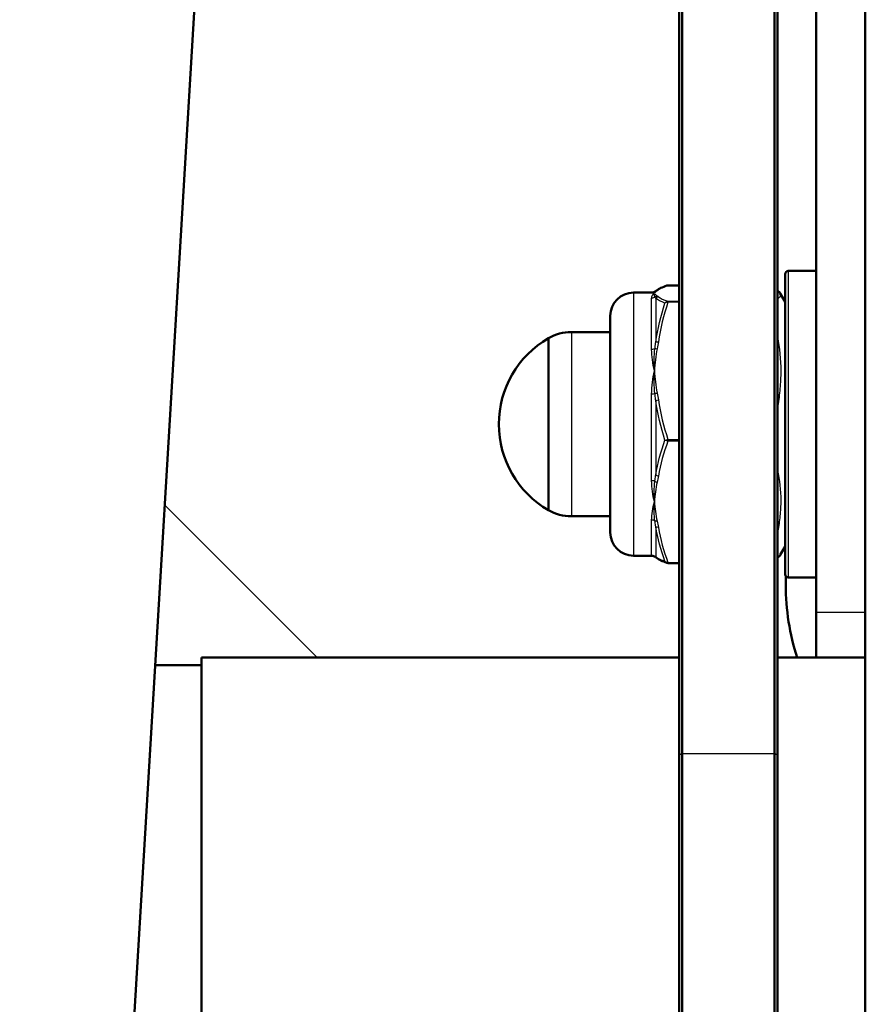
# Model space of a CAD drawing. Header units: millimetres. Extents: x 196 to 2279, y -1387 to 2348.
# Tile 67 of 82: x 365 to 419, y 1624 to 1687. Entities that reach past the tile are written whole.
import ezdxf

# ---------------------------------------------------------------- set-up
doc = ezdxf.new("R2010")
doc.units = ezdxf.units.MM
doc.header["$LTSCALE"] = 0.75
doc.layers.add('Visible', color=7, linetype='Continuous', lineweight=50)
doc.layers.add('Visible Narrow', color=7, linetype='Continuous', lineweight=25)

msp = doc.modelspace()

# ---------------------------------------------------------------- linework, layer by layer
at = {"layer": 'Visible', "extrusion": (0, 1, -2.96628e-13)}
for p, q in [((419.477, 2318.996, 219.695), (419.477, 1507.27, 688.345)), ((406.405, 2196.115, 278.485), (364.848, 1498.805, -556.942)), ((416.302, 1649.18, -558.825), (416.302, 2195.865, 92.688)), ((407.452, 1642.079, -405.734), (407.452, 1742.961, -467.375)), ((407.652, 1743.065, -467.204), (407.652, 1640.07, -404.272)), ((413.602, 1640.07, -404.272), (413.602, 1743.065, -467.204)), ((413.802, 1742.961, -467.375), (413.802, 1642.079, -405.734)), ((414.502, 1671.241, -567.498), (416.302, 1671.241, -567.498)), ((405.712, 1669.841, -567.498), (404.502, 1669.841, -567.498)), ((406.722, 1670.308, -571.429), (407.452, 1670.308, -571.429)), ((414.302, 1669.241, -567.498), (413.986, 1669.789, -567.498)), ((400.486, 1667.291, -567.498), (403.002, 1667.291, -567.498)), ((400.486, 1655.391, -567.498), (403.002, 1655.391, -567.498)), ((414.302, 1653.441, -567.498), (413.986, 1652.894, -567.498)), ((405.712, 1652.841, -567.498), (404.502, 1652.841, -567.498)), ((406.722, 1652.374, -563.566), (407.452, 1652.374, -563.566)), ((414.502, 1651.441, -567.498), (416.302, 1651.441, -567.498)), ((407.452, 1646.266, -415.068), (376.602, 1646.266, -415.068)), ((413.802, 1646.266, -415.068), (419.477, 1646.266, -415.068)), ((376.602, 1645.766, -415.068), (373.606, 1645.766, -415.068))]:
    msp.add_line(p, q, dxfattribs=at)
at = {"layer": 'Visible', "extrusion": (0, -2.96628e-13, -1)}
for centre, radius, start, end in [((-414.502, 1671.041, 567.498), 0.2, 0, 90), ((-404.502, 1668.341, 567.498), 1.5, 0, 90), ((-400.486, 1664.291, 567.498), 3, 60.34021, 90), ((-402.227, 1661.341, 567.498), 6.425, 300.1304, 59.8696), ((-400.486, 1658.391, 567.498), 3, 270, 299.65979), ((-404.502, 1654.341, 567.498), 1.5, 270, 360), ((-414.502, 1651.641, 567.498), 0.2, 270, 0)]:
    msp.add_arc(centre, radius, start, end, dxfattribs=at)
at = {"layer": 'Visible', "extrusion": (-1, 1.37347e-15, -2.28912e-16)}
msp.add_arc((-1661.341, -567.498, -414.302), 9.7, 0, 180, dxfattribs=at)
at = {"layer": 'Visible', "extrusion": (-1, 1.26883e-15, -3.76369e-28)}
msp.add_arc((-1661.341, -567.498, -403.002), 7, 0, 180, dxfattribs=at)
at = {"layer": 'Visible', "extrusion": (1, -1.59826e-15, 4.75366e-28)}
msp.add_arc((1661.341, -567.498, 399.002), 5.557, 0, 180, dxfattribs=at)
at = {"layer": 'Visible', "extrusion": (-1, 0, 0)}
for centre, radius, start, end in [((-1661.341, -569.03, -416.302), 15.875, 18.25869, 40), ((-1633.766, -415.068, -376.602), 12.5, 0, 180)]:
    msp.add_arc(centre, radius, start, end, dxfattribs=at)
at = {"layer": 'Visible', "extrusion": (1, 6.939e-16, 1.28498e-15)}
msp.add_arc((1633.766, -415.068, 407.452), 12.5, 48.31105, 112.04942, dxfattribs=at)
at = {"layer": 'Visible', "extrusion": (-1, 2.64828e-16, 1.07263e-16)}
msp.add_arc((-1633.766, -415.068, -413.802), 12.5, 67.95058, 131.68895, dxfattribs=at)
at = {"layer": 'Visible', "extrusion": (1, 7.33429e-16, 1.21723e-15)}
msp.add_arc((1633.552, -414.938, 407.652), 12.5, 58.57415, 180, dxfattribs=at)
at = {"layer": 'Visible', "extrusion": (-1, -7.10543e-16, -1.20439e-15)}
msp.add_arc((-1633.552, -414.938, -413.602), 12.5, 0, 121.42585, dxfattribs=at)
at = {"layer": 'Visible', "extrusion": (-1, -7.22096e-16, -1.05769e-15)}
msp.add_arc((-1633.552, -414.938, -407.452), 12.3, 0, 68.64371, dxfattribs=at)
at = {"layer": 'Visible', "extrusion": (1, 1.24893e-15, 8.76021e-16)}
msp.add_arc((1633.552, -414.938, 413.802), 12.3, 111.35629, 180, dxfattribs=at)
at = {"layer": 'Visible'}
for points, knots in [([(405.712, 1669.841, -567.496), (405.727, 1669.841, -567.556), (405.746, 1669.843, -567.614), (405.795, 1669.855, -567.727), (405.824, 1669.866, -567.782), (405.854, 1669.886, -567.833)], [0, 0, 0, 0, 0.01837842, 0.01837842, 0.03699925, 0.03699925, 0.03699925, 0.03699925]), ([(405.929, 1669.934, -568.174), (405.942, 1669.941, -568.255), (405.953, 1669.948, -568.335), (405.967, 1669.957, -568.456), (405.972, 1669.96, -568.496), (405.977, 1669.964, -568.547), (405.978, 1669.965, -568.557), (405.979, 1669.965, -568.569), (405.979, 1669.966, -568.571), (405.98, 1669.966, -568.576), (405.98, 1669.966, -568.58), (405.982, 1669.968, -568.608), (405.985, 1669.97, -568.633), (405.986, 1669.971, -568.658)], [0, 0, 0, 0, 0.02440152, 0.02440152, 0.036618, 0.036618, 0.03967352, 0.03967352, 0.04024647, 0.04024647, 0.04132076, 0.04132076, 0.0488412, 0.0488412, 0.0488412, 0.0488412]), ([(406.649, 1670.295, -571.426), (406.67, 1670.303, -571.428), (406.692, 1670.307, -571.429), (406.717, 1670.308, -571.429), (406.719, 1670.308, -571.429), (406.722, 1670.308, -571.429)], [0.000148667, 0.000148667, 0.000148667, 0.000148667, 0.006817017, 0.006817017, 0.007535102, 0.007535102, 0.007535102, 0.007535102]), ([(405.856, 1652.795, -567.157), (405.821, 1652.819, -567.22), (405.785, 1652.831, -567.287), (405.739, 1652.84, -567.403), (405.724, 1652.841, -567.451), (405.712, 1652.841, -567.499)], [0, 0, 0, 0, 0.02265177, 0.02265177, 0.0375754, 0.0375754, 0.0375754, 0.0375754]), ([(405.986, 1652.712, -566.337), (405.985, 1652.713, -566.357), (405.983, 1652.714, -566.378), (405.981, 1652.716, -566.402), (405.981, 1652.716, -566.405), (405.98, 1652.716, -566.415), (405.979, 1652.717, -566.421), (405.977, 1652.719, -566.45), (405.974, 1652.72, -566.473), (405.965, 1652.727, -566.566), (405.956, 1652.733, -566.635), (405.941, 1652.742, -566.743), (405.935, 1652.745, -566.782), (405.929, 1652.748, -566.821)], [0, 0, 0, 0, 0.00609756, 0.00609756, 0.00724082, 0.00724082, 0.00899558, 0.00899558, 0.01601474, 0.01601474, 0.03707499, 0.03707499, 0.04884152, 0.04884152, 0.04884152, 0.04884152]), ([(406.722, 1652.374, -563.566), (406.7, 1652.374, -563.566), (406.677, 1652.378, -563.567), (406.653, 1652.386, -563.569), (406.651, 1652.387, -563.569), (406.648, 1652.388, -563.569)], [0, 0, 0, 0, 0.006658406, 0.006658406, 0.007536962, 0.007536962, 0.007536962, 0.007536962]), ([(415.065, 1646.266, -595.549), (414.589, 1647.779, -596.101), (414.342, 1649.373, -596.679), (414.341, 1651.135, -597.318), (414.345, 1651.322, -597.386), (414.351, 1651.509, -597.454)], [29.8136228, 29.8136228, 29.8136228, 29.8136228, 30.3163957, 30.3163957, 30.3760357, 30.3760357, 30.3760357, 30.3760357])]:
    msp.add_open_spline(points, degree=3, knots=knots, dxfattribs=at)
for points in [[(405.857, 1669.889, -567.838), (405.88, 1669.904, -567.95), (405.904, 1669.92, -568.063), (405.929, 1669.934, -568.174)], [(405.986, 1669.971, -568.658), (406.149, 1670.096, -569.591), (406.375, 1670.195, -570.517), (406.649, 1670.295, -571.426)], [(413.802, 1669.982, -568.746), (413.877, 1669.927, -568.328), (413.94, 1669.867, -567.909), (413.986, 1669.788, -567.491)], [(405.929, 1652.748, -566.821), (405.904, 1652.763, -566.933), (405.88, 1652.778, -567.045), (405.857, 1652.794, -567.157)], [(406.648, 1652.388, -563.574), (406.374, 1652.488, -564.482), (406.149, 1652.587, -565.406), (405.986, 1652.712, -566.337)], [(413.983, 1652.888, -567.467), (413.937, 1652.812, -567.062), (413.874, 1652.753, -566.656), (413.802, 1652.7, -566.25)]]:
    msp.add_open_spline(points, degree=3, dxfattribs=at)
at = {"layer": 'Visible Narrow', "extrusion": (0, 1, -2.96628e-13)}
for p, q in [((407.452, 1670.308, -571.418), (406.722, 1670.308, -571.418)), ((406.722, 1669.279, -561.774), (407.452, 1669.279, -561.774)), ((407.452, 1669.22, -561.693), (406.722, 1669.22, -561.693)), ((406.722, 1660.353, -557.761), (407.452, 1660.353, -557.761)), ((407.452, 1660.254, -557.772), (406.722, 1660.254, -557.772)), ((374.222, 1656.101, -909.939), (384.057, 1646.266, -908.479)), ((406.722, 1652.415, -563.485), (407.452, 1652.415, -563.485)), ((419.477, 1649.18, -558.825), (416.302, 1649.18, -558.825)), ((407.652, 1640.07, -404.272), (407.452, 1639.965, -404.442)), ((407.652, 1640.07, -404.272), (413.602, 1640.07, -404.272)), ((413.802, 1639.965, -404.442), (413.602, 1640.07, -404.272))]:
    msp.add_line(p, q, dxfattribs=at)
at = {"layer": 'Visible Narrow', "extrusion": (1, -1.57001e-15, 2.24287e-16)}
msp.add_arc((1661.341, -567.498, 414.502), 9.9, 0, 180, dxfattribs=at)
at = {"layer": 'Visible Narrow', "extrusion": (1, -1.04492e-15, 3.11043e-28)}
msp.add_arc((1661.341, -567.498, 404.502), 8.5, 0, 180, dxfattribs=at)
at = {"layer": 'Visible Narrow', "extrusion": (0.182291, 0.104298, -0.977697)}
msp.add_arc((1247.666, 1035.965, 803.671), 0.2, 359.99885, 30.33638, dxfattribs=at)
at = {"layer": 'Visible Narrow', "extrusion": (0.137281, 0.105071, -0.984944)}
msp.add_arc((1079.177, 1218.932, 791.296), 0.2, 359.99965, 37.84973, dxfattribs=at)
at = {"layer": 'Visible Narrow', "extrusion": (-1, 1.33227e-13, -2.50484e-12)}
msp.add_arc((-1670.208, -571.429, -406.722), 0.1, 173.91087, 180, dxfattribs=at)
at = {"layer": 'Visible Narrow', "extrusion": (-4.1063e-12, 0.288612, -0.957446)}
msp.add_arc((-405.675, 1435.658, 1022.831), 0.3, 224.99611, 270, dxfattribs=at)
at = {"layer": 'Visible Narrow', "extrusion": (-1, 4.25045e-15, 2.1457e-15)}
msp.add_arc((-1661.341, -567.498, -405.675), 8.5, 124.59661, 163.22512, dxfattribs=at)
at = {"layer": 'Visible Narrow', "extrusion": (-0.182291, 0.104298, -0.977697)}
msp.add_arc((-1650.656, 347.335, 652.561), 0.2, 103.67472, 149.66362, dxfattribs=at)
at = {"layer": 'Visible Narrow', "extrusion": (-0.137281, 0.105071, -0.984944)}
for centre, start, end in [((-1572.483, 584.105, 675.728), 81.18765, 142.15027), ((-1559.375, 573.919, 675.728), 359.99993, 23.11289)]:
    msp.add_arc(centre, 0.2, start, end, dxfattribs=at)
at = {"layer": 'Visible Narrow', "extrusion": (1, -5.47395e-15, -2.97436e-15)}
msp.add_arc((1661.341, -567.498, 405.935), 8.65, 19.97869, 52.19957, dxfattribs=at)
at = {"layer": 'Visible Narrow', "extrusion": (-1, 2.4343e-12, -1.07928e-12)}
msp.add_arc((-1669.179, -561.784, -406.722), 0.1, 113.91087, 173.91086, dxfattribs=at)
at = {"layer": 'Visible Narrow', "extrusion": (1, -1.49274e-15, 4.41674e-28)}
msp.add_arc((1661.341, -567.498, 400.486), 5.95, 0, 180, dxfattribs=at)
at = {"layer": 'Visible Narrow', "extrusion": (0.137281, 0.905522, -0.401477)}
msp.add_arc((-151.713, 172.409, 1790.002), 0.2, 25.55432, 86.51694, dxfattribs=at)
at = {"layer": 'Visible Narrow', "extrusion": (3.16386e-13, 0.82317, -0.567795)}
msp.add_arc((-405.675, 484.954, 1689.789), 0.3, 224.99611, 270, dxfattribs=at)
at = {"layer": 'Visible Narrow', "extrusion": (0.182291, 0.89886, -0.398524)}
msp.add_arc((-66.773, 168.801, 1795.029), 0.2, 39.39041, 85.37932, dxfattribs=at)
at = {"layer": 'Visible Narrow', "extrusion": (-0.182291, 0.89886, -0.398524)}
msp.add_arc((-728.513, 104.525, 1643.919), 0.2, 48.63178, 94.62068, dxfattribs=at)
at = {"layer": 'Visible Narrow', "extrusion": (-3.55815e-12, 0.973479, -0.228778)}
msp.add_arc((-405.675, -163.569, 1747.111), 0.3, 224.99611, 270, dxfattribs=at)
at = {"layer": 'Visible Narrow', "extrusion": (-1, 1.30371e-15, -4.58629e-15)}
msp.add_arc((-1661.341, -567.498, -405.675), 8.5, 64.59661, 103.22512, dxfattribs=at)
at = {"layer": 'Visible Narrow', "extrusion": (-0.137281, 0.905522, -0.401477)}
msp.add_arc((-650.765, 123.565, 1674.434), 0.2, 32.52044, 93.48306, dxfattribs=at)
at = {"layer": 'Visible Narrow', "extrusion": (1, -1.58927e-15, 6.53707e-15)}
msp.add_arc((1661.341, -567.498, 405.935), 8.65, 79.97869, 112.19957, dxfattribs=at)
at = {"layer": 'Visible Narrow', "extrusion": (-1, 2.15184e-12, 1.56852e-12)}
msp.add_arc((-1660.312, -557.853, -406.722), 0.1, 53.91087, 113.91086, dxfattribs=at)
at = {"layer": 'Visible Narrow', "extrusion": (-2.89602e-13, 0.90331, 0.428989)}
msp.add_arc((-405.675, -1216.523, 1257.256), 0.3, 224.99611, 270, dxfattribs=at)
at = {"layer": 'Visible Narrow', "extrusion": (0.182291, 0.794562, 0.579174)}
msp.add_arc((-25.059, -1444.786, 1066.914), 0.2, 51.57997, 97.56888, dxfattribs=at)
at = {"layer": 'Visible Narrow', "extrusion": (0.137281, 0.800451, 0.583466)}
msp.add_arc((-119.982, -1448.04, 1056.49), 0.2, 34.7518, 95.71442, dxfattribs=at)
at = {"layer": 'Visible Narrow', "extrusion": (-1, 0, 0)}
msp.add_arc((-1661.341, -567.498, -405.675), 8.5, 4.59661, 43.22512, dxfattribs=at)
at = {"layer": 'Visible Narrow', "extrusion": (-3.52354e-12, 0.684867, 0.728668)}
msp.add_arc((-405.675, -1590.427, 724.28), 0.3, 224.99611, 270, dxfattribs=at)
at = {"layer": 'Visible Narrow', "extrusion": (0.182291, -0.794562, -0.579174)}
msp.add_arc((765.869, -1339.691, -915.803), 0.2, 97.56888, 143.55778, dxfattribs=at)
at = {"layer": 'Visible Narrow', "extrusion": (1, 5.70601e-15, -3.58355e-15)}
msp.add_arc((1661.341, -567.498, 405.935), 8.65, 139.97869, 172.19957, dxfattribs=at)
at = {"layer": 'Visible Narrow', "extrusion": (0.137281, -0.800451, -0.583466)}
msp.add_arc((679.986, -1367.989, -940.922), 0.2, 95.71442, 156.67704, dxfattribs=at)
at = {"layer": 'Visible Narrow', "extrusion": (1.11917e-13, 0.08014, 0.996784)}
msp.add_arc((-405.675, -1692.677, -432.532), 0.3, 224.99611, 270, dxfattribs=at)
at = {"layer": 'Visible Narrow', "extrusion": (0.182291, -0.104298, 0.977697)}
msp.add_arc((1636.329, 338.951, -652.561), 0.2, 164.34748, 180.00024, dxfattribs=at)
at = {"layer": 'Visible Narrow', "extrusion": (-1, -3.55271e-13, 6.70905e-13)}
msp.add_arc((-1652.474, -563.566, -406.722), 0.1, 0, 53.91086, dxfattribs=at)
at = {"layer": 'Visible Narrow'}
for points, knots in [([(405.675, 1669.48, -565.044), (405.675, 1669.556, -565.299), (405.694, 1669.621, -565.555), (405.724, 1669.673, -565.814), (405.755, 1669.725, -566.073), (405.798, 1669.766, -566.336), (405.848, 1669.793, -566.596)], [0, 0, 0, 0, 0.000794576, 0.000794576, 0.000794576, 0.001593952, 0.001593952, 0.001593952, 0.001593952]), ([(413.802, 1669.682, -565.556), (413.827, 1669.719, -565.9), (413.84, 1669.756, -566.245), (413.84, 1669.793, -566.59), (413.84, 1669.83, -566.936), (413.827, 1669.867, -567.284), (413.802, 1669.904, -567.632)], [0.003950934, 0.003950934, 0.003950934, 0.003950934, 0.005001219, 0.005001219, 0.005001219, 0.006053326, 0.006053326, 0.006053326, 0.006053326]), ([(413.986, 1669.788, -567.491), (414.004, 1669.756, -567.194), (414.013, 1669.725, -566.897), (414.013, 1669.607, -565.789), (413.944, 1669.519, -564.983), (413.811, 1669.428, -564.154), (413.806, 1669.425, -564.127), (413.802, 1669.422, -564.1)], [0.004018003, 0.004018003, 0.004018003, 0.004018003, 0.004914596, 0.004914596, 0.007371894, 0.007371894, 0.007453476, 0.007453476, 0.007453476, 0.007453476]), ([(405.935, 1669.471, -564.542), (405.924, 1669.498, -564.672), (405.911, 1669.523, -564.803), (405.897, 1669.548, -564.933), (405.894, 1669.553, -564.962), (405.89, 1669.558, -564.99), (405.887, 1669.564, -565.019)], [0, 0, 0, 0, 0.0004000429, 0.0004000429, 0.0004000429, 0.0004882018, 0.0004882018, 0.0004882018, 0.0004882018]), ([(405.887, 1666.217, -560.428), (405.902, 1666.334, -560.491), (405.915, 1666.451, -560.555), (405.927, 1666.566, -560.62), (405.93, 1666.592, -560.634), (405.932, 1666.617, -560.648), (405.935, 1666.643, -560.663)], [0, 0, 0, 0, 0.000400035, 0.000400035, 0.000400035, 0.0004882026, 0.0004882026, 0.0004882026, 0.0004882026]), ([(413.802, 1667.049, -560.844), (413.805, 1667.029, -560.835), (413.809, 1667.009, -560.827), (413.941, 1666.257, -560.49), (414.012, 1665.516, -560.16), (414.014, 1664.391, -559.661), (413.997, 1664.013, -559.494), (413.93, 1663.263, -559.163), (413.88, 1662.89, -558.998), (413.811, 1662.491, -558.823), (413.806, 1662.466, -558.812), (413.802, 1662.44, -558.801)], [0.002372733, 0.002372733, 0.002372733, 0.002372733, 0.002438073, 0.002438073, 0.004876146, 0.004876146, 0.006095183, 0.006095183, 0.007314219, 0.007314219, 0.007398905, 0.007398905, 0.007398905, 0.007398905]), ([(413.802, 1663.828, -559.302), (413.827, 1664.147, -559.443), (413.84, 1664.468, -559.586), (413.84, 1664.788, -559.728), (413.84, 1665.108, -559.87), (413.827, 1665.426, -560.011), (413.802, 1665.743, -560.151)], [0.003927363, 0.003927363, 0.003927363, 0.003927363, 0.004971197, 0.004971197, 0.004971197, 0.006014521, 0.006014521, 0.006014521, 0.006014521]), ([(405.675, 1663.286, -559.223), (405.675, 1663.545, -559.284), (405.694, 1663.799, -559.356), (405.724, 1664.049, -559.44), (405.755, 1664.3, -559.525), (405.798, 1664.547, -559.621), (405.848, 1664.786, -559.727)], [0, 0, 0, 0, 0.000794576, 0.000794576, 0.000794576, 0.001593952, 0.001593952, 0.001593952, 0.001593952]), ([(405.935, 1662.847, -558.98), (405.924, 1662.973, -559.021), (405.911, 1663.098, -559.064), (405.897, 1663.223, -559.108), (405.894, 1663.251, -559.118), (405.89, 1663.278, -559.128), (405.887, 1663.306, -559.137)], [0, 0, 0, 0, 0.0004000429, 0.0004000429, 0.0004000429, 0.0004882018, 0.0004882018, 0.0004882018, 0.0004882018]), ([(406.722, 1660.254, -557.772), (406.681, 1660.258, -557.769), (406.642, 1660.267, -557.778), (406.609, 1660.278, -557.795), (406.576, 1660.288, -557.813), (406.55, 1660.301, -557.838), (406.532, 1660.314, -557.868)], [0, 0, 0, 0, 0.0001165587, 0.0001165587, 0.0001165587, 0.0002331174, 0.0002331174, 0.0002331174, 0.0002331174]), ([(413.802, 1658.433, -559.228), (413.805, 1658.415, -559.241), (413.809, 1658.398, -559.253), (413.941, 1657.731, -559.737), (414.012, 1657.074, -560.213), (414.014, 1656.08, -560.938), (413.997, 1655.746, -561.182), (413.93, 1655.084, -561.666), (413.88, 1654.755, -561.907), (413.811, 1654.404, -562.164), (413.806, 1654.382, -562.181), (413.802, 1654.359, -562.198)], [0.002372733, 0.002372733, 0.002372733, 0.002372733, 0.002438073, 0.002438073, 0.004876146, 0.004876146, 0.006095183, 0.006095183, 0.007314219, 0.007314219, 0.007398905, 0.007398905, 0.007398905, 0.007398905]), ([(405.887, 1657.657, -559.74), (405.902, 1657.77, -559.67), (405.915, 1657.883, -559.601), (405.927, 1657.997, -559.534), (405.93, 1658.023, -559.519), (405.932, 1658.048, -559.504), (405.935, 1658.073, -559.489)], [0, 0, 0, 0, 0.000400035, 0.000400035, 0.000400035, 0.0004882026, 0.0004882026, 0.0004882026, 0.0004882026]), ([(413.802, 1655.487, -561.247), (413.827, 1655.769, -561.041), (413.84, 1656.053, -560.834), (413.84, 1656.336, -560.628), (413.84, 1656.619, -560.421), (413.827, 1656.9, -560.216), (413.802, 1657.18, -560.012)], [0.003927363, 0.003927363, 0.003927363, 0.003927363, 0.004971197, 0.004971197, 0.004971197, 0.006014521, 0.006014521, 0.006014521, 0.006014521]), ([(405.675, 1655.148, -561.676), (405.675, 1655.33, -561.482), (405.694, 1655.52, -561.299), (405.724, 1655.717, -561.124), (405.755, 1655.916, -560.949), (405.798, 1656.123, -560.783), (405.848, 1656.334, -560.629)], [0, 0, 0, 0, 0.000794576, 0.000794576, 0.000794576, 0.001593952, 0.001593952, 0.001593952, 0.001593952]), ([(405.935, 1654.717, -561.935), (405.924, 1654.816, -561.847), (405.911, 1654.916, -561.759), (405.897, 1655.017, -561.673), (405.894, 1655.039, -561.654), (405.89, 1655.061, -561.635), (405.887, 1655.084, -561.616)], [0, 0, 0, 0, 0.0004000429, 0.0004000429, 0.0004000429, 0.0004882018, 0.0004882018, 0.0004882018, 0.0004882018]), ([(405.887, 1652.781, -566.809), (405.902, 1652.777, -566.677), (405.915, 1652.774, -566.544), (405.927, 1652.772, -566.411), (405.93, 1652.772, -566.382), (405.932, 1652.772, -566.353), (405.935, 1652.771, -566.324)], [0, 0, 0, 0, 0.000400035, 0.000400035, 0.000400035, 0.0004882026, 0.0004882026, 0.0004882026, 0.0004882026]), ([(413.802, 1652.725, -565.882), (413.806, 1652.728, -565.904), (413.809, 1652.73, -565.927), (413.895, 1652.785, -566.461), (413.954, 1652.839, -566.978), (413.986, 1652.894, -567.496)], [0.002379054, 0.002379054, 0.002379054, 0.002379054, 0.002448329, 0.002448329, 0.004008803, 0.004008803, 0.004008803, 0.004008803]), ([(406.648, 1652.388, -563.569), (406.634, 1652.393, -563.568), (406.621, 1652.399, -563.568), (406.609, 1652.407, -563.568), (406.576, 1652.428, -563.567), (406.55, 1652.456, -563.569), (406.532, 1652.488, -563.573)], [0.0000731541, 0.0000731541, 0.0000731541, 0.0000731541, 0.0001165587, 0.0001165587, 0.0001165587, 0.0002331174, 0.0002331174, 0.0002331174, 0.0002331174])]:
    msp.add_open_spline(points, degree=3, knots=knots, dxfattribs=at)
for points in [[(405.848, 1669.793, -566.596), (405.791, 1669.825, -566.893), (405.743, 1669.841, -567.194), (405.712, 1669.841, -567.496)], [(405.712, 1669.841, -567.496), (405.712, 1669.841, -567.497), (405.712, 1669.841, -567.497), (405.712, 1669.841, -567.498)], [(405.887, 1669.564, -565.019), (405.83, 1669.661, -565.539), (405.826, 1669.737, -566.067), (405.848, 1669.793, -566.596)], [(405.848, 1669.793, -566.596), (405.831, 1669.837, -567.009), (405.83, 1669.87, -567.424), (405.857, 1669.889, -567.838)], [(406.029, 1669.959, -568.153), (405.933, 1669.905, -567.639), (405.877, 1669.849, -567.118), (405.848, 1669.793, -566.596)], [(405.848, 1669.793, -566.596), (405.877, 1669.738, -566.074), (405.933, 1669.682, -565.553), (406.029, 1669.627, -565.039)], [(406.108, 1670.011, -568.637), (406.085, 1669.994, -568.475), (406.059, 1669.977, -568.314), (406.029, 1669.959, -568.153)], [(406.722, 1670.308, -571.418), (406.454, 1670.21, -570.505), (406.239, 1670.112, -569.58), (406.108, 1670.011, -568.637)], [(406.722, 1670.308, -571.418), (406.696, 1670.308, -571.422), (406.672, 1670.304, -571.424), (406.649, 1670.295, -571.426)], [(406.532, 1669.167, -561.793), (406.272, 1669.267, -562.695), (406.063, 1669.369, -563.612), (405.935, 1669.471, -564.542)], [(405.935, 1666.643, -560.663), (406.063, 1667.497, -561.044), (406.272, 1668.339, -561.422), (406.532, 1669.167, -561.793)], [(406.029, 1669.627, -565.039), (406.059, 1669.61, -564.878), (406.085, 1669.593, -564.717), (406.108, 1669.576, -564.555)], [(406.108, 1669.576, -564.555), (406.239, 1669.475, -563.612), (406.454, 1669.376, -562.687), (406.722, 1669.279, -561.774)], [(406.722, 1669.22, -561.693), (406.454, 1668.38, -561.32), (406.239, 1667.53, -560.943), (406.108, 1666.663, -560.559)], [(406.532, 1669.167, -561.793), (406.57, 1669.232, -561.771), (406.644, 1669.278, -561.763), (406.722, 1669.279, -561.774)], [(406.722, 1669.22, -561.693), (406.644, 1669.23, -561.697), (406.569, 1669.207, -561.739), (406.532, 1669.167, -561.793)], [(406.108, 1666.663, -560.559), (406.085, 1666.514, -560.493), (406.059, 1666.366, -560.427), (406.029, 1666.218, -560.362)], [(405.848, 1664.786, -559.727), (405.749, 1665.265, -559.939), (405.675, 1665.728, -560.198), (405.675, 1666.168, -560.501)], [(405.848, 1664.786, -559.727), (405.826, 1665.272, -559.943), (405.83, 1665.752, -560.177), (405.887, 1666.217, -560.428)], [(406.029, 1666.218, -560.362), (405.933, 1665.745, -560.152), (405.877, 1665.266, -559.94), (405.848, 1664.786, -559.727)], [(405.887, 1663.306, -559.137), (405.83, 1663.805, -559.313), (405.826, 1664.301, -559.512), (405.848, 1664.786, -559.727)], [(405.848, 1664.786, -559.727), (405.877, 1664.306, -559.514), (405.933, 1663.828, -559.302), (406.029, 1663.355, -559.092)], [(406.029, 1663.355, -559.092), (406.059, 1663.207, -559.027), (406.085, 1663.059, -558.961), (406.108, 1662.91, -558.895)], [(406.532, 1660.314, -557.868), (406.272, 1661.145, -558.232), (406.063, 1661.99, -558.603), (405.935, 1662.847, -558.98)], [(406.108, 1662.91, -558.895), (406.239, 1662.043, -558.511), (406.454, 1661.193, -558.134), (406.722, 1660.353, -557.761)], [(405.935, 1658.073, -559.489), (406.063, 1658.831, -558.94), (406.272, 1659.578, -558.4), (406.532, 1660.314, -557.868)], [(406.722, 1660.254, -557.772), (406.454, 1659.511, -558.313), (406.239, 1658.76, -558.861), (406.108, 1657.993, -559.42)], [(406.532, 1660.314, -557.868), (406.57, 1660.327, -557.801), (406.644, 1660.343, -557.757), (406.722, 1660.353, -557.761)], [(405.848, 1656.334, -560.629), (405.749, 1656.757, -560.32), (405.675, 1657.213, -560.048), (405.675, 1657.695, -559.819)], [(405.848, 1656.334, -560.629), (405.826, 1656.764, -560.316), (405.83, 1657.206, -560.017), (405.887, 1657.657, -559.74)], [(406.029, 1657.6, -559.706), (405.933, 1657.182, -560.011), (405.877, 1656.759, -560.32), (405.848, 1656.334, -560.629)], [(406.108, 1657.993, -559.42), (406.085, 1657.861, -559.516), (406.059, 1657.731, -559.611), (406.029, 1657.6, -559.706)], [(405.887, 1655.084, -561.616), (405.83, 1655.485, -561.272), (405.826, 1655.905, -560.942), (405.848, 1656.334, -560.629)], [(405.848, 1656.334, -560.629), (405.877, 1655.91, -560.938), (405.933, 1655.487, -561.247), (406.029, 1655.069, -561.551)], [(406.029, 1655.069, -561.551), (406.059, 1654.938, -561.646), (406.085, 1654.807, -561.742), (406.108, 1654.676, -561.838)], [(406.532, 1652.488, -563.573), (406.272, 1653.219, -563.035), (406.063, 1653.963, -562.488), (405.935, 1654.717, -561.935)], [(406.108, 1654.676, -561.838), (406.239, 1653.909, -562.396), (406.454, 1653.158, -562.944), (406.722, 1652.415, -563.485)], [(405.712, 1652.841, -567.498), (405.688, 1652.841, -567.271), (405.675, 1652.85, -567.044), (405.675, 1652.869, -566.816)], [(405.712, 1652.841, -567.499), (405.712, 1652.841, -567.498), (405.712, 1652.841, -567.498), (405.712, 1652.841, -567.498)], [(405.857, 1652.794, -567.158), (405.865, 1652.789, -567.041), (405.875, 1652.784, -566.925), (405.887, 1652.781, -566.809)], [(405.935, 1652.771, -566.324), (406.063, 1652.675, -565.393), (406.272, 1652.581, -564.475), (406.532, 1652.488, -563.573)], [(413.986, 1652.894, -567.496), (413.986, 1652.894, -567.497), (413.986, 1652.894, -567.497), (413.986, 1652.894, -567.498)], [(406.532, 1652.488, -563.573), (406.57, 1652.437, -563.527), (406.644, 1652.407, -563.492), (406.722, 1652.415, -563.485)]]:
    msp.add_open_spline(points, degree=3, dxfattribs=at)

doc.saveas('drawing.dxf')
